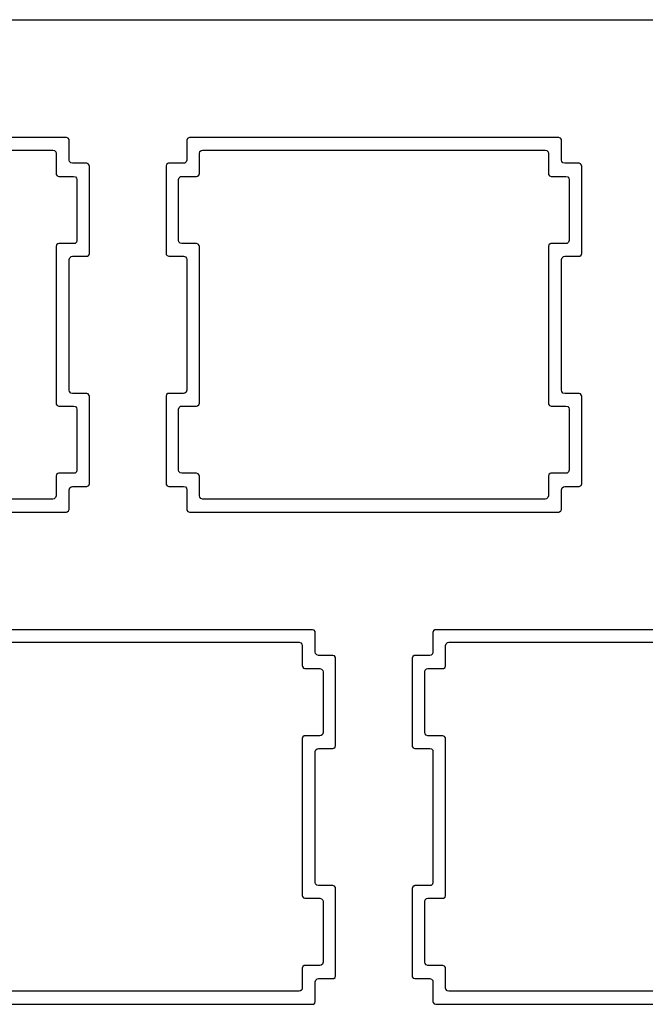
# Model space of a CAD drawing. Extents: x 1.3 to 14.4, y -4.9 to -1.
# Tile 21 of 25: x 8.7 to 9.6, y -2.5 to -1. Entities that reach past the tile are written whole.
import ezdxf

# ---------------------------------------------------------------- set-up
doc = ezdxf.new("R2010")
doc.units = 0
doc.header["$MEASUREMENT"] = 0
doc.layers.add('BLACK', color=7, linetype='CONTINUOUS')

msp = doc.modelspace()

# ---------------------------------------------------------------- linework, layer by layer
at = {"layer": 'BLACK', "linetype": 'CONTINUOUS'}
for p, q in [((1.337, -0.9922), (14.3029, -0.9922)), ((8.7596, -1.1718), (8.1971, -1.1718)), ((8.762, -1.1726), (8.7596, -1.1718)), ((8.7596, -1.1718), (8.7596, -1.1718)), ((8.7635, -1.1747), (8.762, -1.1726)), ((8.762, -1.1726), (8.762, -1.1726)), ((8.7637, -1.176), (8.7635, -1.1747)), ((8.7635, -1.1747), (8.7635, -1.1747)), ((8.7637, -1.2061), (8.7637, -1.176)), ((8.9437, -1.1735), (8.9429, -1.176)), ((8.9429, -1.176), (8.9429, -1.2061)), ((8.9458, -1.172), (8.9437, -1.1735)), ((8.9437, -1.1735), (8.9437, -1.1735)), ((8.9468, -1.1719), (8.9458, -1.172)), ((8.9458, -1.172), (8.9458, -1.172)), ((8.9471, -1.1718), (8.9468, -1.1719)), ((9.5096, -1.1718), (8.9471, -1.1718)), ((9.512, -1.1726), (9.5096, -1.1718)), ((9.5096, -1.1718), (9.5096, -1.1718)), ((9.5135, -1.1747), (9.512, -1.1726)), ((9.512, -1.1726), (9.512, -1.1726)), ((9.5137, -1.176), (9.5135, -1.1747)), ((9.5135, -1.1747), (9.5135, -1.1747)), ((9.5137, -1.2061), (9.5137, -1.176)), ((8.2169, -1.191), (8.7389, -1.191)), ((8.7389, -1.191), (8.7415, -1.1917)), ((8.7415, -1.1917), (8.7433, -1.1938)), ((8.7433, -1.1938), (8.7437, -1.1959)), ((8.7437, -1.1959), (8.7437, -1.2268)), ((8.962, -1.1959), (8.9628, -1.1932)), ((8.962, -1.2268), (8.962, -1.1959)), ((8.9628, -1.1932), (8.9649, -1.1914)), ((8.9649, -1.1914), (8.9669, -1.191)), ((8.9669, -1.191), (9.4889, -1.191)), ((9.4889, -1.191), (9.4915, -1.1917)), ((9.4915, -1.1917), (9.4933, -1.1938)), ((9.4933, -1.1938), (9.4937, -1.1959)), ((9.4937, -1.1959), (9.4937, -1.2268)), ((8.7642, -1.2081), (8.7637, -1.2061)), ((8.766, -1.2102), (8.7642, -1.2081)), ((8.7686, -1.211), (8.766, -1.2102)), ((8.7904, -1.211), (8.7686, -1.211)), ((8.7928, -1.2118), (8.7904, -1.211)), ((8.7904, -1.211), (8.7904, -1.211)), ((8.7943, -1.2139), (8.7928, -1.2118)), ((8.7928, -1.2118), (8.7928, -1.2118)), ((8.7945, -1.2151), (8.7943, -1.2139)), ((8.7945, -1.3485), (8.7945, -1.2151)), ((8.7945, -1.2151), (8.7945, -1.2151)), ((8.912, -1.2127), (8.9112, -1.2151)), ((8.9112, -1.2151), (8.9112, -1.3485)), ((8.9141, -1.2112), (8.912, -1.2127)), ((8.912, -1.2127), (8.912, -1.2127)), ((8.9152, -1.211), (8.9141, -1.2112)), ((8.9141, -1.2112), (8.9141, -1.2112)), ((8.9154, -1.211), (8.9152, -1.211)), ((8.938, -1.211), (8.9154, -1.211)), ((8.9401, -1.2106), (8.938, -1.211)), ((8.9421, -1.2088), (8.9401, -1.2106)), ((8.9429, -1.2061), (8.9421, -1.2088)), ((9.5142, -1.2081), (9.5137, -1.2061)), ((9.516, -1.2102), (9.5142, -1.2081)), ((9.5186, -1.211), (9.516, -1.2102)), ((9.5404, -1.211), (9.5186, -1.211)), ((9.5428, -1.2118), (9.5404, -1.211)), ((9.5404, -1.211), (9.5404, -1.211)), ((9.5443, -1.2139), (9.5428, -1.2118)), ((9.5428, -1.2118), (9.5428, -1.2118)), ((9.5445, -1.2151), (9.5443, -1.2139)), ((9.5445, -1.3485), (9.5445, -1.2151)), ((9.5445, -1.2151), (9.5445, -1.2151)), ((8.7437, -1.2268), (8.7439, -1.2281)), ((8.7439, -1.2281), (8.7439, -1.2281)), ((8.7439, -1.2281), (8.7439, -1.2281)), ((8.7439, -1.2281), (8.7439, -1.2281)), ((8.7439, -1.2281), (8.7454, -1.2301)), ((8.7454, -1.2301), (8.7455, -1.2302)), ((8.7455, -1.2302), (8.7479, -1.231)), ((8.9592, -1.2308), (8.9613, -1.2293)), ((8.9613, -1.2293), (8.962, -1.2268)), ((9.4937, -1.2268), (9.4939, -1.2281)), ((9.4939, -1.2281), (9.4939, -1.2281)), ((9.4939, -1.2281), (9.4939, -1.2281)), ((9.4939, -1.2281), (9.4939, -1.2281)), ((9.4939, -1.2281), (9.4954, -1.2301)), ((9.4954, -1.2301), (9.4955, -1.2302)), ((9.4955, -1.2302), (9.4979, -1.231)), ((8.7479, -1.231), (8.7705, -1.231)), ((8.7705, -1.231), (8.7732, -1.2317)), ((8.7732, -1.2317), (8.775, -1.2338)), ((8.775, -1.2338), (8.7754, -1.2359)), ((8.7754, -1.2359), (8.7754, -1.3286)), ((8.9304, -1.2359), (8.9312, -1.2332)), ((8.9304, -1.3286), (8.9304, -1.2359)), ((8.9312, -1.2332), (8.9332, -1.2314)), ((8.9332, -1.2314), (8.9353, -1.231)), ((8.9353, -1.231), (8.9579, -1.231)), ((8.9579, -1.231), (8.9592, -1.2308)), ((8.9579, -1.231), (8.9579, -1.231)), ((9.4979, -1.231), (9.5205, -1.231)), ((9.5205, -1.231), (9.5232, -1.2317)), ((9.5232, -1.2317), (9.525, -1.2338)), ((9.525, -1.2338), (9.5254, -1.2359)), ((9.5254, -1.2359), (9.5254, -1.3286)), ((8.7445, -1.3352), (8.7437, -1.3376)), ((8.7466, -1.3337), (8.7445, -1.3352)), ((8.7445, -1.3352), (8.7445, -1.3352)), ((8.7477, -1.3335), (8.7466, -1.3337)), ((8.7466, -1.3337), (8.7466, -1.3337)), ((8.7479, -1.3335), (8.7477, -1.3335)), ((8.7705, -1.3335), (8.7479, -1.3335)), ((8.7726, -1.3331), (8.7705, -1.3335)), ((8.7746, -1.3313), (8.7726, -1.3331)), ((8.7754, -1.3286), (8.7746, -1.3313)), ((8.9308, -1.3306), (8.9304, -1.3286)), ((8.9326, -1.3327), (8.9308, -1.3306)), ((8.9353, -1.3335), (8.9326, -1.3327)), ((8.9579, -1.3335), (8.9353, -1.3335)), ((8.9603, -1.3343), (8.9579, -1.3335)), ((8.9579, -1.3335), (8.9579, -1.3335)), ((8.9618, -1.3364), (8.9603, -1.3343)), ((8.9603, -1.3343), (8.9603, -1.3343)), ((9.4945, -1.3352), (9.4937, -1.3376)), ((9.4966, -1.3337), (9.4945, -1.3352)), ((9.4945, -1.3352), (9.4945, -1.3352)), ((9.4977, -1.3335), (9.4966, -1.3337)), ((9.4966, -1.3337), (9.4966, -1.3337)), ((9.4979, -1.3335), (9.4977, -1.3335)), ((9.5205, -1.3335), (9.4979, -1.3335)), ((9.5226, -1.3331), (9.5205, -1.3335)), ((9.5246, -1.3313), (9.5226, -1.3331)), ((9.5254, -1.3286), (9.5246, -1.3313)), ((8.7437, -1.3376), (8.7437, -1.5768)), ((8.7938, -1.3509), (8.7945, -1.3485)), ((8.9112, -1.3485), (8.9114, -1.3498)), ((8.9114, -1.3498), (8.9114, -1.3498)), ((8.9114, -1.3498), (8.9114, -1.3498)), ((8.9114, -1.3498), (8.913, -1.3518)), ((8.962, -1.3376), (8.9618, -1.3364)), ((8.962, -1.5768), (8.962, -1.3376)), ((9.4937, -1.3376), (9.4937, -1.5768)), ((9.5438, -1.3509), (9.5445, -1.3485)), ((8.7637, -1.3575), (8.7645, -1.3549)), ((8.7637, -1.5569), (8.7637, -1.3575)), ((8.7645, -1.3549), (8.7666, -1.3531)), ((8.7666, -1.3531), (8.7686, -1.3526)), ((8.7686, -1.3526), (8.7904, -1.3526)), ((8.7904, -1.3526), (8.7917, -1.3524)), ((8.7904, -1.3526), (8.7904, -1.3526)), ((8.7917, -1.3524), (8.7938, -1.3509)), ((8.913, -1.3518), (8.9154, -1.3526)), ((8.9154, -1.3526), (8.938, -1.3526)), ((8.938, -1.3526), (8.9407, -1.3534)), ((8.9407, -1.3534), (8.9425, -1.3555)), ((8.9425, -1.3555), (8.9429, -1.3575)), ((8.9429, -1.3575), (8.9429, -1.5569)), ((9.5137, -1.3575), (9.5145, -1.3549)), ((9.5137, -1.5569), (9.5137, -1.3575)), ((9.5145, -1.3549), (9.5166, -1.3531)), ((9.5166, -1.3531), (9.5186, -1.3526)), ((9.5186, -1.3526), (9.5404, -1.3526)), ((9.5404, -1.3526), (9.5417, -1.3524)), ((9.5404, -1.3526), (9.5404, -1.3526)), ((9.5417, -1.3524), (9.5438, -1.3509)), ((8.7642, -1.559), (8.7637, -1.5569)), ((8.766, -1.5611), (8.7642, -1.559)), ((8.9421, -1.5596), (8.9401, -1.5614)), ((8.9429, -1.5569), (8.9421, -1.5596)), ((9.5142, -1.559), (9.5137, -1.5569)), ((9.516, -1.5611), (9.5142, -1.559)), ((8.7686, -1.5618), (8.766, -1.5611)), ((8.7904, -1.5618), (8.7686, -1.5618)), ((8.7928, -1.5626), (8.7904, -1.5618)), ((8.7904, -1.5618), (8.7904, -1.5618)), ((8.7943, -1.5647), (8.7928, -1.5626)), ((8.7928, -1.5626), (8.7928, -1.5626)), ((8.7945, -1.566), (8.7943, -1.5647)), ((8.7945, -1.6993), (8.7945, -1.566)), ((8.912, -1.5635), (8.9112, -1.566)), ((8.9112, -1.566), (8.9112, -1.566)), ((8.9112, -1.566), (8.9112, -1.6993)), ((8.9141, -1.562), (8.912, -1.5635)), ((8.912, -1.5635), (8.912, -1.5635)), ((8.9152, -1.5619), (8.9141, -1.562)), ((8.9141, -1.562), (8.9141, -1.562)), ((8.9154, -1.5618), (8.9152, -1.5619)), ((8.938, -1.5618), (8.9154, -1.5618)), ((8.9401, -1.5614), (8.938, -1.5618)), ((9.5186, -1.5618), (9.516, -1.5611)), ((9.5404, -1.5618), (9.5186, -1.5618)), ((9.5428, -1.5626), (9.5404, -1.5618)), ((9.5404, -1.5618), (9.5404, -1.5618)), ((9.5443, -1.5647), (9.5428, -1.5626)), ((9.5428, -1.5626), (9.5428, -1.5626)), ((9.5445, -1.566), (9.5443, -1.5647)), ((9.5445, -1.6993), (9.5445, -1.566)), ((8.7437, -1.5768), (8.7439, -1.5781)), ((8.7439, -1.5781), (8.7439, -1.5781)), ((8.7439, -1.5781), (8.7439, -1.5781)), ((8.7439, -1.5781), (8.7455, -1.5802)), ((8.7455, -1.5802), (8.7479, -1.581)), ((8.7479, -1.581), (8.7705, -1.581)), ((8.7705, -1.581), (8.7732, -1.5817)), ((8.7732, -1.5817), (8.775, -1.5838)), ((8.775, -1.5838), (8.7754, -1.5859)), ((8.7754, -1.5859), (8.7754, -1.6786)), ((8.9304, -1.5859), (8.9312, -1.5832)), ((8.9304, -1.6786), (8.9304, -1.5859)), ((8.9312, -1.5832), (8.9332, -1.5814)), ((8.9332, -1.5814), (8.9353, -1.581)), ((8.9353, -1.581), (8.9579, -1.581)), ((8.9579, -1.581), (8.9592, -1.5808)), ((8.9579, -1.581), (8.9579, -1.581)), ((8.9592, -1.5808), (8.9613, -1.5793)), ((8.9613, -1.5793), (8.962, -1.5768)), ((9.4937, -1.5768), (9.4939, -1.5781)), ((9.4939, -1.5781), (9.4939, -1.5781)), ((9.4939, -1.5781), (9.4939, -1.5781)), ((9.4939, -1.5781), (9.4955, -1.5802)), ((9.4955, -1.5802), (9.4979, -1.581)), ((9.4979, -1.581), (9.5205, -1.581)), ((9.5205, -1.581), (9.5232, -1.5817)), ((9.5232, -1.5817), (9.525, -1.5838)), ((9.525, -1.5838), (9.5254, -1.5859)), ((9.5254, -1.5859), (9.5254, -1.6786)), ((8.7754, -1.6786), (8.7746, -1.6813)), ((8.9308, -1.6806), (8.9304, -1.6786)), ((9.5254, -1.6786), (9.5246, -1.6813)), ((8.7445, -1.6852), (8.7437, -1.6876)), ((8.7437, -1.6876), (8.7437, -1.7178)), ((8.7466, -1.6837), (8.7445, -1.6852)), ((8.7445, -1.6852), (8.7445, -1.6852)), ((8.7477, -1.6835), (8.7466, -1.6837)), ((8.7466, -1.6837), (8.7466, -1.6837)), ((8.7479, -1.6835), (8.7477, -1.6835)), ((8.7705, -1.6835), (8.7479, -1.6835)), ((8.7726, -1.6831), (8.7705, -1.6835)), ((8.7746, -1.6813), (8.7726, -1.6831)), ((8.9326, -1.6827), (8.9308, -1.6806)), ((8.9353, -1.6835), (8.9326, -1.6827)), ((8.9579, -1.6835), (8.9353, -1.6835)), ((8.9603, -1.6843), (8.9579, -1.6835)), ((8.9579, -1.6835), (8.9579, -1.6835)), ((8.9618, -1.6864), (8.9603, -1.6843)), ((8.9603, -1.6843), (8.9603, -1.6843)), ((8.962, -1.6876), (8.9618, -1.6864)), ((8.9618, -1.6864), (8.9618, -1.6864)), ((8.962, -1.7178), (8.962, -1.6876)), ((9.4945, -1.6852), (9.4937, -1.6876)), ((9.4937, -1.6876), (9.4937, -1.7178)), ((9.4966, -1.6837), (9.4945, -1.6852)), ((9.4945, -1.6852), (9.4945, -1.6852)), ((9.4977, -1.6835), (9.4966, -1.6837)), ((9.4966, -1.6837), (9.4966, -1.6837)), ((9.4979, -1.6835), (9.4977, -1.6835)), ((9.5205, -1.6835), (9.4979, -1.6835)), ((9.5226, -1.6831), (9.5205, -1.6835)), ((9.5246, -1.6813), (9.5226, -1.6831)), ((8.7637, -1.7084), (8.7645, -1.7057)), ((8.7637, -1.7385), (8.7637, -1.7084)), ((8.7645, -1.7057), (8.7666, -1.7039)), ((8.7666, -1.7039), (8.7686, -1.7035)), ((8.7686, -1.7035), (8.7904, -1.7035)), ((8.7904, -1.7035), (8.7917, -1.7033)), ((8.7904, -1.7035), (8.7904, -1.7035)), ((8.7917, -1.7033), (8.7938, -1.7018)), ((8.7938, -1.7018), (8.7945, -1.6993)), ((8.9112, -1.6993), (8.9112, -1.6994)), ((8.9112, -1.6994), (8.9114, -1.7006)), ((8.9114, -1.7006), (8.9114, -1.7006)), ((8.9114, -1.7006), (8.9114, -1.7006)), ((8.9114, -1.7006), (8.913, -1.7027)), ((8.913, -1.7027), (8.9154, -1.7035)), ((8.9154, -1.7035), (8.938, -1.7035)), ((8.938, -1.7035), (8.9407, -1.7042)), ((8.9407, -1.7042), (8.9425, -1.7063)), ((8.9425, -1.7063), (8.9429, -1.7084)), ((8.9429, -1.7084), (8.9429, -1.7385)), ((9.5137, -1.7084), (9.5145, -1.7057)), ((9.5137, -1.7385), (9.5137, -1.7084)), ((9.5145, -1.7057), (9.5166, -1.7039)), ((9.5166, -1.7039), (9.5186, -1.7035)), ((9.5186, -1.7035), (9.5404, -1.7035)), ((9.5404, -1.7035), (9.5417, -1.7033)), ((9.5404, -1.7035), (9.5404, -1.7035)), ((9.5417, -1.7033), (9.5438, -1.7018)), ((9.5438, -1.7018), (9.5445, -1.6993)), ((8.7389, -1.7227), (8.2169, -1.7227)), ((8.7409, -1.7222), (8.7389, -1.7227)), ((8.743, -1.7204), (8.7409, -1.7222)), ((8.7437, -1.7178), (8.743, -1.7204)), ((8.9625, -1.7198), (8.962, -1.7178)), ((8.9643, -1.7219), (8.9625, -1.7198)), ((8.9669, -1.7227), (8.9643, -1.7219)), ((9.4889, -1.7227), (8.9669, -1.7227)), ((9.4909, -1.7222), (9.4889, -1.7227)), ((9.493, -1.7204), (9.4909, -1.7222)), ((9.4937, -1.7178), (9.493, -1.7204)), ((8.7629, -1.7409), (8.7637, -1.7385)), ((8.9429, -1.7385), (8.9431, -1.7398)), ((8.9431, -1.7398), (8.9431, -1.7398)), ((8.9431, -1.7398), (8.9431, -1.7398)), ((8.9431, -1.7398), (8.9446, -1.7418)), ((9.5129, -1.7409), (9.5137, -1.7385)), ((8.1971, -1.7426), (8.7596, -1.7426)), ((8.7596, -1.7426), (8.7608, -1.7424)), ((8.7596, -1.7426), (8.7596, -1.7426)), ((8.7608, -1.7424), (8.7629, -1.7409)), ((8.9446, -1.7418), (8.9471, -1.7426)), ((8.9471, -1.7426), (8.9471, -1.7426)), ((8.9471, -1.7426), (9.5096, -1.7426)), ((9.5096, -1.7426), (9.5108, -1.7424)), ((9.5096, -1.7426), (9.5096, -1.7426)), ((9.5108, -1.7424), (9.5129, -1.7409)), ((9.1346, -1.9218), (8.5721, -1.9218)), ((9.137, -1.9226), (9.1346, -1.9218)), ((9.1346, -1.9218), (9.1346, -1.9218)), ((9.1385, -1.9247), (9.137, -1.9226)), ((9.137, -1.9226), (9.137, -1.9226)), ((9.1387, -1.926), (9.1385, -1.9247)), ((9.1385, -1.9247), (9.1385, -1.9247)), ((9.1387, -1.9561), (9.1387, -1.926)), ((9.3187, -1.9235), (9.3179, -1.926)), ((9.3179, -1.926), (9.3179, -1.9561)), ((9.3208, -1.922), (9.3187, -1.9235)), ((9.3187, -1.9235), (9.3187, -1.9235)), ((9.3218, -1.9219), (9.3208, -1.922)), ((9.3208, -1.922), (9.3208, -1.922)), ((9.3221, -1.9218), (9.3218, -1.9219)), ((9.8846, -1.9218), (9.3221, -1.9218)), ((8.5919, -1.941), (9.1139, -1.941)), ((9.1139, -1.941), (9.1165, -1.9417)), ((9.1165, -1.9417), (9.1183, -1.9438)), ((9.1183, -1.9438), (9.1187, -1.9459)), ((9.1187, -1.9459), (9.1187, -1.9768)), ((9.337, -1.9459), (9.3378, -1.9432)), ((9.337, -1.9768), (9.337, -1.9459)), ((9.3378, -1.9432), (9.3399, -1.9414)), ((9.3399, -1.9414), (9.3419, -1.941)), ((9.3419, -1.941), (9.8639, -1.941)), ((9.1392, -1.9581), (9.1387, -1.9561)), ((9.141, -1.9602), (9.1392, -1.9581)), ((9.1436, -1.961), (9.141, -1.9602)), ((9.1654, -1.961), (9.1436, -1.961)), ((9.1678, -1.9618), (9.1654, -1.961)), ((9.1654, -1.961), (9.1654, -1.961)), ((9.1693, -1.9639), (9.1678, -1.9618)), ((9.1678, -1.9618), (9.1678, -1.9618)), ((9.1695, -1.9651), (9.1693, -1.9639)), ((9.1695, -2.0985), (9.1695, -1.9651)), ((9.1695, -1.9651), (9.1695, -1.9651)), ((9.287, -1.9627), (9.2862, -1.9651)), ((9.2862, -1.9651), (9.2862, -2.0985)), ((9.2891, -1.9612), (9.287, -1.9627)), ((9.287, -1.9627), (9.287, -1.9627)), ((9.2902, -1.961), (9.2891, -1.9612)), ((9.2891, -1.9612), (9.2891, -1.9612)), ((9.2904, -1.961), (9.2902, -1.961)), ((9.313, -1.961), (9.2904, -1.961)), ((9.3151, -1.9606), (9.313, -1.961)), ((9.3171, -1.9588), (9.3151, -1.9606)), ((9.3179, -1.9561), (9.3171, -1.9588)), ((9.1187, -1.9768), (9.1189, -1.9781)), ((9.1189, -1.9781), (9.1189, -1.9781)), ((9.1189, -1.9781), (9.1189, -1.9781)), ((9.1189, -1.9781), (9.1205, -1.9802)), ((9.1205, -1.9802), (9.1229, -1.981)), ((9.3342, -1.9808), (9.3363, -1.9793)), ((9.3363, -1.9793), (9.337, -1.9768)), ((9.1229, -1.981), (9.1455, -1.981)), ((9.1455, -1.981), (9.1482, -1.9817)), ((9.1482, -1.9817), (9.15, -1.9838)), ((9.15, -1.9838), (9.1504, -1.9859)), ((9.1504, -1.9859), (9.1504, -2.0786)), ((9.3054, -1.9859), (9.3062, -1.9832)), ((9.3054, -2.0786), (9.3054, -1.9859)), ((9.3062, -1.9832), (9.3082, -1.9814)), ((9.3082, -1.9814), (9.3103, -1.981)), ((9.3103, -1.981), (9.3329, -1.981)), ((9.3329, -1.981), (9.3342, -1.9808)), ((9.3329, -1.981), (9.3329, -1.981)), ((9.1195, -2.0852), (9.1187, -2.0876)), ((9.1216, -2.0837), (9.1195, -2.0852)), ((9.1195, -2.0852), (9.1195, -2.0852)), ((9.1227, -2.0835), (9.1216, -2.0837)), ((9.1216, -2.0837), (9.1216, -2.0837)), ((9.1229, -2.0835), (9.1227, -2.0835)), ((9.1455, -2.0835), (9.1229, -2.0835)), ((9.1476, -2.0831), (9.1455, -2.0835)), ((9.1496, -2.0813), (9.1476, -2.0831)), ((9.1504, -2.0786), (9.1496, -2.0813)), ((9.3058, -2.0806), (9.3054, -2.0786)), ((9.3076, -2.0827), (9.3058, -2.0806)), ((9.3103, -2.0835), (9.3076, -2.0827)), ((9.3329, -2.0835), (9.3103, -2.0835)), ((9.3353, -2.0843), (9.3329, -2.0835)), ((9.3329, -2.0835), (9.3329, -2.0835)), ((9.3368, -2.0864), (9.3353, -2.0843)), ((9.3353, -2.0843), (9.3353, -2.0843)), ((9.1187, -2.0876), (9.1187, -2.3268)), ((9.1688, -2.1009), (9.1695, -2.0985)), ((9.2862, -2.0985), (9.2864, -2.0998)), ((9.2864, -2.0998), (9.2864, -2.0998)), ((9.2864, -2.0998), (9.2864, -2.0998)), ((9.2864, -2.0998), (9.288, -2.1018)), ((9.337, -2.0876), (9.3368, -2.0864)), ((9.337, -2.3268), (9.337, -2.0876)), ((9.1387, -2.1075), (9.1395, -2.1049)), ((9.1387, -2.3069), (9.1387, -2.1075)), ((9.1395, -2.1049), (9.1416, -2.1031)), ((9.1416, -2.1031), (9.1436, -2.1026)), ((9.1436, -2.1026), (9.1654, -2.1026)), ((9.1654, -2.1026), (9.1667, -2.1024)), ((9.1654, -2.1026), (9.1654, -2.1026)), ((9.1667, -2.1024), (9.1688, -2.1009)), ((9.288, -2.1018), (9.2904, -2.1026)), ((9.2904, -2.1026), (9.313, -2.1026)), ((9.313, -2.1026), (9.3157, -2.1034)), ((9.3157, -2.1034), (9.3175, -2.1055)), ((9.3175, -2.1055), (9.3179, -2.1075)), ((9.3179, -2.1075), (9.3179, -2.3069)), ((9.1392, -2.309), (9.1387, -2.3069)), ((9.141, -2.3111), (9.1392, -2.309)), ((9.3171, -2.3096), (9.3151, -2.3114)), ((9.3179, -2.3069), (9.3171, -2.3096)), ((9.1436, -2.3118), (9.141, -2.3111)), ((9.1654, -2.3118), (9.1436, -2.3118)), ((9.1678, -2.3126), (9.1654, -2.3118)), ((9.1654, -2.3118), (9.1654, -2.3118)), ((9.1693, -2.3147), (9.1678, -2.3126)), ((9.1678, -2.3126), (9.1678, -2.3126)), ((9.1695, -2.316), (9.1693, -2.3147)), ((9.1695, -2.4493), (9.1695, -2.316)), ((9.287, -2.3135), (9.2862, -2.316)), ((9.2862, -2.316), (9.2862, -2.4493)), ((9.2891, -2.312), (9.287, -2.3135)), ((9.287, -2.3135), (9.287, -2.3135)), ((9.2902, -2.3119), (9.2891, -2.312)), ((9.2891, -2.312), (9.2891, -2.312)), ((9.2904, -2.3118), (9.2902, -2.3119)), ((9.313, -2.3118), (9.2904, -2.3118)), ((9.3151, -2.3114), (9.313, -2.3118)), ((9.1187, -2.3268), (9.1189, -2.3281)), ((9.1189, -2.3281), (9.1189, -2.3281)), ((9.1189, -2.3281), (9.1189, -2.3281)), ((9.1189, -2.3281), (9.1205, -2.3302)), ((9.1205, -2.3302), (9.1229, -2.331)), ((9.1229, -2.331), (9.1455, -2.331)), ((9.1455, -2.331), (9.1482, -2.3317)), ((9.1482, -2.3317), (9.15, -2.3338)), ((9.15, -2.3338), (9.1504, -2.3359)), ((9.1504, -2.3359), (9.1504, -2.4286)), ((9.3054, -2.3359), (9.3062, -2.3332)), ((9.3054, -2.4286), (9.3054, -2.3359)), ((9.3062, -2.3332), (9.3082, -2.3314)), ((9.3082, -2.3314), (9.3103, -2.331)), ((9.3103, -2.331), (9.3329, -2.331)), ((9.3329, -2.331), (9.3342, -2.3308)), ((9.3329, -2.331), (9.3329, -2.331)), ((9.3342, -2.3308), (9.3363, -2.3293)), ((9.3363, -2.3293), (9.337, -2.3268)), ((9.1504, -2.4286), (9.1496, -2.4313)), ((9.3058, -2.4306), (9.3054, -2.4286)), ((9.3076, -2.4327), (9.3058, -2.4306)), ((9.1195, -2.4352), (9.1187, -2.4376)), ((9.1187, -2.4376), (9.1187, -2.4678)), ((9.1216, -2.4337), (9.1195, -2.4352)), ((9.1195, -2.4352), (9.1195, -2.4352)), ((9.1227, -2.4335), (9.1216, -2.4337)), ((9.1216, -2.4337), (9.1216, -2.4337)), ((9.1229, -2.4335), (9.1227, -2.4335)), ((9.1455, -2.4335), (9.1229, -2.4335)), ((9.1476, -2.4331), (9.1455, -2.4335)), ((9.1496, -2.4313), (9.1476, -2.4331)), ((9.3103, -2.4335), (9.3076, -2.4327)), ((9.3329, -2.4335), (9.3103, -2.4335)), ((9.3353, -2.4343), (9.3329, -2.4335)), ((9.3329, -2.4335), (9.3329, -2.4335)), ((9.3368, -2.4364), (9.3353, -2.4343)), ((9.3353, -2.4343), (9.3353, -2.4343)), ((9.337, -2.4376), (9.3368, -2.4364)), ((9.3368, -2.4364), (9.3368, -2.4364)), ((9.337, -2.4678), (9.337, -2.4376)), ((9.1387, -2.4584), (9.1395, -2.4557)), ((9.1387, -2.4885), (9.1387, -2.4584)), ((9.1395, -2.4557), (9.1416, -2.4539)), ((9.1416, -2.4539), (9.1436, -2.4535)), ((9.1436, -2.4535), (9.1654, -2.4535)), ((9.1654, -2.4535), (9.1667, -2.4533)), ((9.1654, -2.4535), (9.1654, -2.4535)), ((9.1667, -2.4533), (9.1688, -2.4518)), ((9.1688, -2.4518), (9.1695, -2.4493)), ((9.2862, -2.4493), (9.2864, -2.4506)), ((9.2864, -2.4506), (9.2864, -2.4506)), ((9.2864, -2.4506), (9.2864, -2.4506)), ((9.2864, -2.4506), (9.288, -2.4527)), ((9.288, -2.4527), (9.2904, -2.4535)), ((9.2904, -2.4535), (9.313, -2.4535)), ((9.313, -2.4535), (9.3157, -2.4542)), ((9.3157, -2.4542), (9.3175, -2.4563)), ((9.3175, -2.4563), (9.3179, -2.4584)), ((9.3179, -2.4584), (9.3179, -2.4885)), ((9.1139, -2.4727), (8.5919, -2.4727)), ((9.1159, -2.4722), (9.1139, -2.4727)), ((9.118, -2.4704), (9.1159, -2.4722)), ((9.1187, -2.4678), (9.118, -2.4704)), ((9.3375, -2.4698), (9.337, -2.4678)), ((9.3393, -2.4719), (9.3375, -2.4698)), ((9.3419, -2.4727), (9.3393, -2.4719)), ((9.8639, -2.4727), (9.3419, -2.4727)), ((9.1379, -2.4909), (9.1387, -2.4885)), ((9.3179, -2.4885), (9.3181, -2.4898)), ((9.3181, -2.4898), (9.3181, -2.4898)), ((9.3181, -2.4898), (9.3181, -2.4898)), ((9.3181, -2.4898), (9.3184, -2.4901)), ((9.3184, -2.4901), (9.3196, -2.4918)), ((8.5721, -2.4926), (9.1346, -2.4926)), ((9.1346, -2.4926), (9.1358, -2.4924)), ((9.1346, -2.4926), (9.1346, -2.4926)), ((9.1358, -2.4924), (9.1379, -2.4909)), ((9.3196, -2.4918), (9.3196, -2.4918)), ((9.3196, -2.4918), (9.3221, -2.4926)), ((9.3221, -2.4926), (9.3221, -2.4926)), ((9.3221, -2.4926), (9.8846, -2.4926))]:
    msp.add_line(p, q, dxfattribs=at)

doc.saveas('drawing.dxf')
